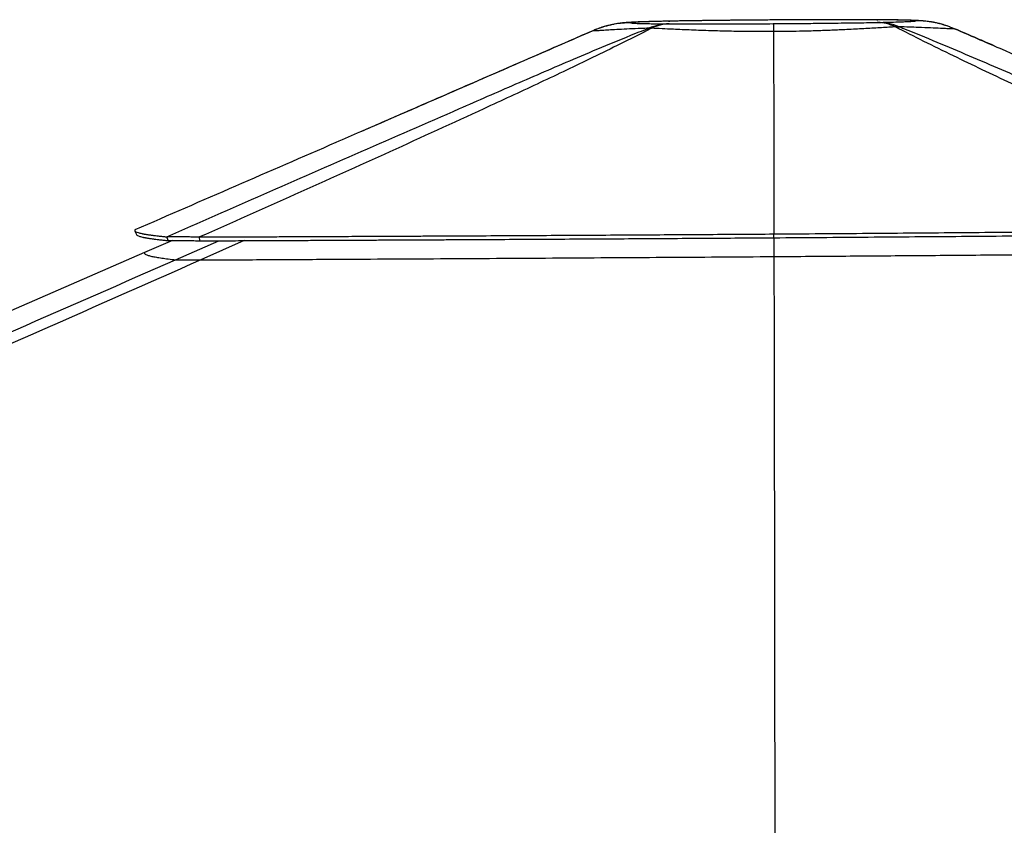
# Model space of a CAD drawing. Header units: millimetres. Extents: x 10 to 13239, y 20 to 10604.
# Tile 55 of 139: x 5109 to 5589, y 3319 to 3712. Entities that reach past the tile are written whole.
import ezdxf

# ---------------------------------------------------------------- set-up
doc = ezdxf.new("R2010")
doc.units = ezdxf.units.MM

msp = doc.modelspace()

# ---------------------------------------------------------------- linework, layer by layer
at = {"color": 7, "linetype": 'Continuous', "lineweight": 25}
for p, q in [((5526.79, 3711.63), (5526.95, 3711.63)), ((5527.66, 3711.63), (5526.95, 3711.63)), ((5425.73, 3710.94), (5425.17, 3710.94)), ((5425.23, 3710.94), (5425.79, 3710.94)), ((5425.73, 3710.94), (5425.79, 3710.94)), ((5527.1, 3710.32), (5526.91, 3710.32)), ((5535.82, 3708.16), (5537.74, 3708.19)), ((5564.73, 3707.25), (5564.74, 3707.25)), ((5388.39, 3706.27), (5388.39, 3706.27)), ((5476.43, 3705.84), (5476.43, 3705.84)), ((5164.99, 3609.2), (5164.98, 3609.2)), ((5181.27, 3604), (5180.55, 3605.86)), ((5196.63, 3603.91), (5196.53, 3605.78)), ((5183.4, 3604.12), (5169.77, 3598.19)), ((5476.6, 3605.43), (5476.62, 3596.25))]:
    msp.add_line(p, q, dxfattribs=at)
at = {"color": 8, "linetype": 'Continuous', "lineweight": 25}
for p, q in [((5526.79, 3711.63), (5527.21, 3711.63)), ((5388.39, 3706.27), (5388.37, 3706.31)), ((5184.85, 3594.68), (5206.03, 3603.96)), ((5218.31, 3604.01), (5197.12, 3594.6))]:
    msp.add_line(p, q, dxfattribs=at)
at = {"color": 7, "linetype": 'Continuous', "lineweight": 25, "flags": 128}
for points in [[(5164.95, 3608.82), (5165.34, 3607.9), (5165.74, 3606.98)], [(5476.61, 3605.43), (5476.61, 3606.34), (5476.61, 3607.26)], [(5169.77, 3598.19), (5037.97, 3540.93), (4721.48, 3403.41)], [(5476.62, 3596.25), (5476.67, 3558.23), (5476.9, 3406.07), (5477.17, 3220.73), (5477.32, 3119.42)]]:
    msp.add_lwpolyline(points, dxfattribs=at)
at = {"color": 7, "linetype": 'Continuous', "lineweight": 25}
for centre, radius, start, end in [((5426.04, 3682.8), 26.84, 91.2226, 112.8993), ((5426.16, 3688.44), 21.2, 91.5479, 115.8869), ((5526.61, 3689.59), 20.73, 63.6129, 89.1537), ((5526.9, 3681.68), 28.64, 67.7622, 89.616)]:
    msp.add_arc(centre, radius, start, end, dxfattribs=at)
for points, knots in [([(5476.02, 3711.53), (5474.47, 3711.52), (5471.4, 3711.5), (5466.86, 3711.46), (5462.37, 3711.42), (5457.78, 3711.38), (5453.11, 3711.33), (5448.46, 3711.28), (5443.96, 3711.23), (5439.64, 3711.17), (5435.5, 3711.11), (5431.55, 3711.05), (5428.13, 3710.99), (5426.08, 3710.95), (5425.23, 3710.94)], [0, 0, 0, 0, 0.0842424, 0.1660799, 0.246, 0.3297123, 0.4187883, 0.5070794, 0.5948183, 0.681531, 0.7672977, 0.8527301, 0.9382519, 1, 1, 1, 1]), ([(5476.01, 3711.53), (5474.26, 3711.51), (5470.76, 3711.49), (5464.13, 3711.44), (5456.14, 3711.36), (5448.52, 3711.28), (5442.57, 3711.2), (5438.17, 3711.14), (5433.91, 3711.08), (5429.73, 3711.01), (5427.13, 3710.97), (5425.79, 3710.94)], [0, 0, 0, 0, 0.095593, 0.191604, 0.363619, 0.538401, 0.628232, 0.718505, 0.810193, 0.902383, 1, 1, 1, 1]), ([(5526.79, 3711.63), (5525.24, 3711.63), (5522.16, 3711.64), (5516.41, 3711.65), (5509.53, 3711.65), (5501.76, 3711.64), (5494.08, 3711.62), (5486.59, 3711.59), (5480.54, 3711.55), (5477.01, 3711.53), (5476.01, 3711.53)], [0, 0, 0, 0, 0.107683, 0.215369, 0.373485, 0.531623, 0.669518, 0.807696, 0.945626, 1, 1, 1, 1]), ([(5527.21, 3711.63), (5527.01, 3711.63), (5525.44, 3711.64), (5522.52, 3711.64), (5518.52, 3711.65), (5514.55, 3711.66), (5510.49, 3711.66), (5506.12, 3711.65), (5501.5, 3711.64), (5496.59, 3711.63), (5491.54, 3711.61), (5486.39, 3711.59), (5481.2, 3711.56), (5477.73, 3711.54), (5476.03, 3711.53)], [0, 0, 0, 0, 0.013767, 0.110344, 0.196616, 0.27566, 0.360003, 0.441808, 0.532991, 0.625237, 0.718527, 0.812719, 0.907626, 1, 1, 1, 1]), ([(5545.77, 3711.1), (5545.57, 3711.15), (5545.19, 3711.23), (5543.17, 3711.34), (5540.63, 3711.42), (5537.88, 3711.49), (5535.34, 3711.53), (5532.41, 3711.57), (5529.58, 3711.6), (5527.67, 3711.62), (5526.95, 3711.63)], [0, 0, 0, 0, 0.18828, 0.361778, 0.537646, 0.636811, 0.736471, 0.837738, 0.939577, 1, 1, 1, 1]), ([(5557.19, 3709.76), (5556.63, 3709.9), (5555.39, 3710.2), (5553.66, 3710.51), (5552.02, 3710.76), (5550.57, 3710.94), (5549.35, 3711.06), (5548.27, 3711.14), (5547.53, 3711.19), (5546.33, 3711.26), (5544.74, 3711.33), (5542.57, 3711.4), (5540.28, 3711.46), (5537.82, 3711.51), (5535.13, 3711.55), (5532.16, 3711.59), (5529.62, 3711.61), (5528.09, 3711.62), (5527.66, 3711.63)], [0, 0, 0, 0, 0.03565, 0.078088, 0.118047, 0.158026, 0.19985, 0.23725, 0.271609, 0.305428, 0.408611, 0.512139, 0.606021, 0.69438, 0.78756, 0.877641, 0.966031, 1, 1, 1, 1]), ([(5180.55, 3605.86), (5196.32, 3612.77), (5227.84, 3626.57), (5275.32, 3647.38), (5316.32, 3665.3), (5350.75, 3680.33), (5374.56, 3690.6), (5394.6, 3699.09), (5406.92, 3704.13), (5414.03, 3706.91), (5415.59, 3707.52)], [0, 0, 0, 0, 0.2057, 0.411399, 0.617093, 0.734471, 0.851842, 0.91676, 0.98167, 1, 1, 1, 1]), ([(5416.91, 3707.51), (5415.71, 3706.9), (5410.26, 3704.1), (5400.18, 3699.04), (5382.8, 3690.55), (5361.18, 3680.28), (5328.77, 3665.25), (5289.44, 3647.32), (5243.11, 3626.5), (5212.06, 3612.69), (5196.53, 3605.78)], [0, 0, 0, 0, 0.018311, 0.083172, 0.148042, 0.265357, 0.38268, 0.588449, 0.794225, 1, 1, 1, 1]), ([(5425.17, 3710.94), (5424.56, 3710.92), (5422.78, 3710.89), (5420.12, 3710.83), (5417.35, 3710.76), (5414.97, 3710.69), (5412.91, 3710.63), (5410.84, 3710.56), (5408.75, 3710.47), (5406.92, 3710.38), (5405.32, 3710.28), (5404.05, 3710.18), (5402.86, 3710.07), (5401.69, 3709.94), (5400.34, 3709.75), (5398.78, 3709.49), (5397, 3709.13), (5394.96, 3708.64), (5392.61, 3707.94), (5390.36, 3707.16), (5388.94, 3706.54), (5388.38, 3706.29)], [0, 0, 0, 0, 0.04289, 0.123468, 0.197063, 0.260788, 0.326111, 0.394064, 0.477187, 0.568393, 0.630051, 0.686702, 0.718963, 0.749811, 0.78222, 0.813864, 0.84683, 0.883089, 0.924124, 0.970427, 1, 1, 1, 1]), ([(5406.8, 3710.16), (5406.7, 3710.16), (5405.68, 3710.15), (5402.05, 3709.99), (5395.85, 3709.08), (5390.9, 3707.21), (5388.39, 3706.27)], [0, 0, 0, 0, 0.015015, 0.163159, 0.575599, 1, 1, 1, 1]), ([(5415.59, 3707.52), (5414.34, 3707.47), (5411.01, 3707.35), (5406.09, 3707.13), (5401.05, 3706.88), (5396.88, 3706.65), (5393.57, 3706.45), (5391.08, 3706.3), (5389.46, 3706.22), (5388.55, 3706.21), (5388.44, 3706.25), (5388.39, 3706.27)], [0, 0, 0, 0, 0.076239, 0.20309, 0.330261, 0.457078, 0.573919, 0.691048, 0.807867, 0.903935, 1, 1, 1, 1]), ([(5425.73, 3710.94), (5424.38, 3710.91), (5421.67, 3710.86), (5417.56, 3710.75), (5413.6, 3710.64), (5410.47, 3710.51), (5408.43, 3710.4), (5407.24, 3710.31), (5406.76, 3710.22), (5406.79, 3710.18), (5406.8, 3710.16)], [0, 0, 0, 0, 0.109011, 0.218025, 0.381636, 0.545278, 0.67302, 0.801076, 0.928854, 1, 1, 1, 1]), ([(5406.8, 3710.16), (5406.83, 3710.14), (5406.88, 3710.09), (5407.53, 3710.01), (5409.06, 3709.91), (5411.75, 3709.82), (5415.01, 3709.75), (5418.52, 3709.7), (5422.06, 3709.66), (5424.53, 3709.64), (5425.46, 3709.63)], [0, 0, 0, 0, 0.0973966, 0.1947858, 0.3685378, 0.5422523, 0.6689971, 0.7960369, 0.9227541, 1, 1, 1, 1]), ([(5415.59, 3707.52), (5415.9, 3707.52), (5416.33, 3707.53), (5416.77, 3707.51), (5416.91, 3707.51)], [0, 0, 0, 0, 0.695332, 1, 1, 1, 1]), ([(5476.43, 3705.84), (5475.4, 3705.84), (5471.21, 3705.82), (5463.9, 3705.86), (5454.69, 3706.02), (5445.41, 3706.27), (5436.27, 3706.61), (5428.4, 3706.95), (5421.97, 3707.26), (5418.59, 3707.43), (5416.91, 3707.51)], [0, 0, 0, 0, 0.046373, 0.187161, 0.328438, 0.469255, 0.627579, 0.785927, 0.892962, 1, 1, 1, 1]), ([(5425.59, 3709.63), (5425.58, 3709.63), (5425.53, 3709.63), (5425.49, 3709.63), (5425.46, 3709.63)], [0, 0, 0, 0, 0.30491, 1, 1, 1, 1]), ([(5425.59, 3709.63), (5427.14, 3709.62), (5430.24, 3709.61), (5436.01, 3709.6), (5442.96, 3709.6), (5450.37, 3709.61), (5457.25, 3709.63), (5463.47, 3709.66), (5469.83, 3709.69), (5474.14, 3709.71), (5476.29, 3709.73)], [0, 0, 0, 0, 0.1087, 0.218099, 0.376488, 0.53691, 0.651362, 0.765818, 0.882907, 1, 1, 1, 1]), ([(5476.29, 3709.73), (5479.65, 3709.75), (5486.2, 3709.8), (5495.82, 3709.9), (5503.96, 3709.99), (5510.8, 3710.07), (5516.42, 3710.15), (5521.84, 3710.23), (5525.22, 3710.29), (5526.91, 3710.32)], [0, 0, 0, 0, 0.1834487, 0.3579572, 0.5346477, 0.6494788, 0.7643043, 0.8821537, 1, 1, 1, 1]), ([(5476.29, 3709.73), (5476.29, 3709.73), (5476.29, 3709.71), (5476.32, 3709.55), (5476.37, 3708.66), (5476.41, 3706.79), (5476.43, 3705.84)], [0, 0, 0, 0, 0.008994, 0.149585, 0.568717, 1, 1, 1, 1]), ([(5535.82, 3708.16), (5535.34, 3708.13), (5532.63, 3707.96), (5527.32, 3707.64), (5519.53, 3707.19), (5511.72, 3706.8), (5504.05, 3706.46), (5496.67, 3706.2), (5489.55, 3706), (5482.79, 3705.89), (5478.55, 3705.86), (5476.43, 3705.84)], [0, 0, 0, 0, 0.030431, 0.173512, 0.316975, 0.46001, 0.576341, 0.692909, 0.809224, 0.904601, 1, 1, 1, 1]), ([(5527.1, 3710.32), (5528.31, 3710.35), (5530.75, 3710.4), (5534.48, 3710.5), (5538.15, 3710.62), (5541.25, 3710.74), (5543.47, 3710.85), (5544.92, 3710.96), (5545.58, 3711.04), (5545.73, 3711.09), (5545.77, 3711.1)], [0, 0, 0, 0, 0.106629, 0.2132602, 0.3730111, 0.5327828, 0.6712415, 0.8099802, 0.9484748, 1, 1, 1, 1]), ([(5748.98, 3609.61), (5727.58, 3619.16), (5695.49, 3633.48), (5652.97, 3652.68), (5622.12, 3666.76), (5597.21, 3678.3), (5578.2, 3687.27), (5563.91, 3694.13), (5549.61, 3701.13), (5540.42, 3705.82), (5535.82, 3708.16)], [0, 0, 0, 0, 0.293645, 0.440476, 0.587305, 0.722484, 0.790092, 0.857698, 0.928819, 1, 1, 1, 1]), ([(5537.74, 3708.19), (5538.44, 3707.92), (5544.66, 3705.47), (5556.13, 3700.79), (5577.23, 3691.84), (5603.11, 3680.65), (5638.23, 3665.27), (5677.6, 3648.03), (5721.16, 3628.92), (5750.09, 3616.22), (5764.56, 3609.88)], [0, 0, 0, 0, 0.0085, 0.075554, 0.142618, 0.278036, 0.413465, 0.608974, 0.804487, 1, 1, 1, 1]), ([(5564.74, 3707.25), (5564.67, 3707.24), (5564.5, 3707.2), (5563.77, 3707.19), (5562.38, 3707.22), (5560.42, 3707.31), (5557.46, 3707.45), (5553.17, 3707.65), (5547.9, 3707.87), (5542.68, 3708.05), (5539.39, 3708.14), (5537.74, 3708.19)], [0, 0, 0, 0, 0.059361, 0.160943, 0.263213, 0.367624, 0.472757, 0.63042, 0.790416, 0.894907, 1, 1, 1, 1]), ([(5564.73, 3707.25), (5562.29, 3708.17), (5557.34, 3710.03), (5550.92, 3710.97), (5547.04, 3711.11), (5545.83, 3711.1), (5545.77, 3711.1)], [0, 0, 0, 0, 0.401103, 0.813838, 0.990788, 1, 1, 1, 1]), ([(5562.41, 3708.14), (5561.77, 3708.38), (5560.21, 3708.96), (5558.52, 3709.45), (5557.54, 3709.68), (5557.43, 3709.7)], [0, 0, 0, 0, 0.383697, 0.9329, 1, 1, 1, 1]), ([(5583.99, 3698.94), (5581.23, 3700.12), (5574.8, 3702.9), (5568.36, 3705.68), (5564.68, 3707.28)], [0, 0, 0, 0, 0.428102, 1, 1, 1, 1]), ([(5564.74, 3707.25), (5572.06, 3704.09), (5608.3, 3688.43), (5680.79, 3657.13), (5745.96, 3628.98), (5782.2, 3613.33)], [0, 0, 0, 0, 0.10102, 0.499992, 1, 1, 1, 1]), ([(5388.38, 3706.31), (5379.16, 3702.3), (5359.2, 3693.62), (5328.41, 3680.22), (5299.8, 3667.78), (5281.99, 3660.04), (5274.96, 3656.99)], [0, 0, 0, 0, 0.243423, 0.527364, 0.81345, 1, 1, 1, 1]), ([(5388.39, 3706.27), (5378.11, 3701.8), (5367.36, 3697.13), (5356.6, 3692.45), (5356.12, 3692.24)], [0, 0, 0, 0, 0.955023, 1, 1, 1, 1]), ([(5388.37, 3706.31), (5388.37, 3706.31), (5388.36, 3706.31), (5388.37, 3706.31), (5388.38, 3706.31)], [0, 0, 0, 0, 0.952175, 1, 1, 1, 1]), ([(5476.43, 3705.84), (5476.45, 3699.62), (5476.49, 3683.19), (5476.54, 3650.33), (5476.59, 3623.69), (5476.61, 3607.26)], [0, 0, 0, 0, 0.189425, 0.49999, 1, 1, 1, 1]), ([(5274.96, 3656.98), (5270.99, 3655.26), (5234.33, 3639.33), (5197.67, 3623.4), (5164.98, 3609.2)], [0, 0, 0, 0, 0.108371, 1, 1, 1, 1]), ([(5164.98, 3609.2), (5164.94, 3609.06), (5164.86, 3608.76), (5165.42, 3608.33), (5166.54, 3607.89), (5167.78, 3607.59), (5168.61, 3607.42), (5168.81, 3607.38), (5169.02, 3607.34), (5169.24, 3607.3), (5169.47, 3607.26), (5169.84, 3607.19), (5170.37, 3607.11), (5171.02, 3607), (5171.66, 3606.91), (5172.28, 3606.82), (5172.96, 3606.72), (5173.72, 3606.62), (5174.65, 3606.51), (5175.71, 3606.38), (5176.86, 3606.25), (5177.93, 3606.13), (5178.9, 3606.03), (5179.76, 3605.94), (5180.31, 3605.89), (5180.55, 3605.86)], [0, 0, 0, 0, 0.118611, 0.241644, 0.368889, 0.50006, 0.511496, 0.523297, 0.535505, 0.548119, 0.561137, 0.57456, 0.607793, 0.643255, 0.669941, 0.697748, 0.72667, 0.757601, 0.791022, 0.836979, 0.878443, 0.915448, 0.948023, 0.976198, 1, 1, 1, 1]), ([(5165.77, 3606.98), (5165.77, 3606.97), (5165.75, 3606.8), (5166.24, 3606.5), (5167.32, 3606.06), (5168.56, 3605.75), (5169.39, 3605.58), (5169.58, 3605.54), (5169.79, 3605.5), (5170.01, 3605.46), (5170.24, 3605.41), (5170.61, 3605.35), (5171.13, 3605.26), (5171.78, 3605.15), (5172.42, 3605.06), (5173.04, 3604.97), (5173.71, 3604.87), (5174.46, 3604.77), (5175.39, 3604.65), (5176.45, 3604.52), (5177.59, 3604.39), (5178.66, 3604.27), (5179.62, 3604.17), (5180.48, 3604.08), (5181.02, 3604.02), (5181.27, 3604)], [0, 0, 0, 0, 0.013975, 0.15161, 0.293956, 0.440695, 0.453482, 0.466685, 0.480342, 0.494454, 0.509018, 0.524035, 0.561214, 0.600887, 0.630741, 0.661851, 0.694207, 0.728814, 0.766203, 0.817616, 0.864004, 0.905404, 0.941848, 0.97337, 1, 1, 1, 1]), ([(5180.55, 3605.86), (5180.72, 3605.88), (5181.04, 3605.92), (5181.69, 3605.97), (5182.64, 3606.02), (5184.01, 3606.05), (5185.76, 3606.06), (5187.52, 3606.04), (5189.18, 3606.01), (5191.21, 3605.96), (5193.66, 3605.89), (5195.56, 3605.81), (5196.53, 3605.78)], [0, 0, 0, 0, 0.084538, 0.165979, 0.244744, 0.373614, 0.49928, 0.583522, 0.668645, 0.755458, 0.874543, 1, 1, 1, 1]), ([(5196.53, 3605.78), (5200.86, 3605.8), (5209.11, 3605.83), (5220.89, 3605.88), (5231.48, 3605.93), (5240.85, 3605.97), (5248.25, 3606), (5253.9, 3606.03), (5258.03, 3606.05), (5261.63, 3606.06), (5265.31, 3606.08), (5269.87, 3606.1), (5276.16, 3606.13), (5283.69, 3606.17), (5291.74, 3606.2), (5299.62, 3606.24), (5307.31, 3606.28), (5314.82, 3606.32), (5322.14, 3606.36), (5329.27, 3606.39), (5346.02, 3606.48), (5372.21, 3606.62), (5407.69, 3606.82), (5442.41, 3607.04), (5465.3, 3607.19), (5476.61, 3607.26)], [0, 0, 0, 0, 0.046523, 0.0887838, 0.1267322, 0.1603176, 0.1894953, 0.2061966, 0.2209863, 0.2338571, 0.2448033, 0.2604285, 0.2828486, 0.3123108, 0.3411203, 0.3692704, 0.3967547, 0.4235678, 0.4497048, 0.4751608, 0.4999622, 0.6289573, 0.7554622, 0.879215, 1, 1, 1, 1]), ([(5476.61, 3607.26), (5491.95, 3607.37), (5522.5, 3607.6), (5568.03, 3607.96), (5604.99, 3608.27), (5633.43, 3608.52), (5653.45, 3608.7), (5673.17, 3608.88), (5692.58, 3609.07), (5711.67, 3609.25), (5730.44, 3609.43), (5742.83, 3609.55), (5748.98, 3609.61)], [0, 0, 0, 0, 0.168164, 0.334969, 0.499953, 0.574552, 0.648148, 0.720701, 0.792185, 0.862573, 0.93185, 1, 1, 1, 1]), ([(5476.61, 3605.42), (5491.94, 3605.54), (5522.48, 3605.76), (5568, 3606.12), (5604.94, 3606.43), (5633.37, 3606.68), (5653.38, 3606.86), (5673.1, 3607.03), (5692.5, 3607.21), (5711.59, 3607.39), (5730.35, 3607.57), (5742.74, 3607.69), (5748.88, 3607.75)], [0, 0, 0, 0, 0.168166, 0.334969, 0.49995, 0.574549, 0.648144, 0.720697, 0.79218, 0.862569, 0.931848, 1, 1, 1, 1]), ([(5181.27, 3604), (5181.42, 3604.02), (5181.71, 3604.05), (5182.32, 3604.08), (5183.2, 3604.12), (5184.51, 3604.14), (5186.19, 3604.14), (5187.88, 3604.13), (5189.49, 3604.1), (5191.46, 3604.06), (5193.84, 3604), (5195.68, 3603.94), (5196.63, 3603.91)], [0, 0, 0, 0, 0.084974, 0.16665, 0.245476, 0.37413, 0.499353, 0.583279, 0.668146, 0.754827, 0.874018, 1, 1, 1, 1]), ([(5196.63, 3603.91), (5200.95, 3603.93), (5209.2, 3603.97), (5220.98, 3604.02), (5231.57, 3604.07), (5240.94, 3604.11), (5248.34, 3604.15), (5253.98, 3604.17), (5258.12, 3604.19), (5261.71, 3604.21), (5265.38, 3604.23), (5269.95, 3604.25), (5276.24, 3604.28), (5283.76, 3604.32), (5291.81, 3604.36), (5299.69, 3604.4), (5307.38, 3604.43), (5314.88, 3604.47), (5322.2, 3604.51), (5329.33, 3604.55), (5346.07, 3604.64), (5372.25, 3604.78), (5407.71, 3604.99), (5442.42, 3605.2), (5465.31, 3605.35), (5476.61, 3605.43)], [0, 0, 0, 0, 0.046526, 0.08879, 0.12674, 0.160328, 0.189508, 0.206211, 0.221002, 0.233874, 0.244822, 0.260437, 0.282858, 0.31232, 0.341131, 0.369281, 0.396766, 0.42358, 0.449717, 0.475173, 0.49997, 0.628963, 0.755465, 0.879216, 1, 1, 1, 1]), ([(5169.77, 3598.19), (5169.72, 3598.04), (5169.64, 3597.73), (5170.25, 3597.26), (5171.43, 3596.81), (5173.17, 3596.36), (5175.41, 3595.93), (5178.1, 3595.51), (5181.22, 3595.09), (5183.64, 3594.81), (5184.85, 3594.68)], [0, 0, 0, 0, 0.128459, 0.256919, 0.385516, 0.514113, 0.63554, 0.756967, 0.878483, 1, 1, 1, 1]), ([(5197.12, 3594.6), (5207.5, 3594.65), (5228.27, 3594.76), (5267.23, 3594.97), (5314.02, 3595.24), (5368.42, 3595.56), (5422.63, 3595.9), (5458.62, 3596.13), (5476.62, 3596.25)], [0, 0, 0, 0, 0.111922, 0.223857, 0.419245, 0.614729, 0.807315, 1, 1, 1, 1]), ([(5476.62, 3596.25), (5488.3, 3596.34), (5511.66, 3596.51), (5546.69, 3596.77), (5581.69, 3597.05), (5616.84, 3597.33), (5652.12, 3597.61), (5685.89, 3597.9), (5717.99, 3598.17), (5738.26, 3598.35), (5748.4, 3598.44)], [0, 0, 0, 0, 0.128393, 0.256786, 0.385292, 0.513798, 0.644299, 0.774832, 0.887407, 1, 1, 1, 1]), ([(5197.12, 3594.6), (5145.72, 3571.9), (4996.24, 3505.9), (4846.14, 3440.23), (4747.65, 3397.15)], [0, 0, 0, 0, 0.343844, 1, 1, 1, 1]), ([(5184.85, 3594.68), (5184.96, 3594.67), (5185.19, 3594.65), (5185.9, 3594.62), (5186.98, 3594.6), (5188.4, 3594.59), (5190.08, 3594.58), (5192.06, 3594.58), (5194.43, 3594.58), (5196.22, 3594.59), (5197.12, 3594.6)], [0, 0, 0, 0, 0.124137, 0.248107, 0.373804, 0.499315, 0.607776, 0.716323, 0.858007, 1, 1, 1, 1])]:
    msp.add_open_spline(points, degree=3, knots=knots, dxfattribs=at)
at = {"color": 8, "linetype": 'Continuous', "lineweight": 25}
for points, knots in [([(5476.03, 3711.52), (5476.02, 3711.52), (5476.02, 3711.53), (5476.01, 3711.53), (5476.01, 3711.53)], [0, 0, 0, 0, 0.591036, 1, 1, 1, 1]), ([(5356.12, 3692.24), (5355.62, 3692.03), (5328.57, 3680.28), (5301.52, 3668.52), (5274.96, 3656.98)], [0, 0, 0, 0, 0.018197, 1, 1, 1, 1]), ([(4733.44, 3397.34), (4831.96, 3440.37), (4982.23, 3505.99), (5132.95, 3571.96), (5184.85, 3594.68)], [0, 0, 0, 0, 0.655661, 1, 1, 1, 1])]:
    msp.add_open_spline(points, degree=3, knots=knots, dxfattribs=at)

doc.saveas('drawing.dxf')
